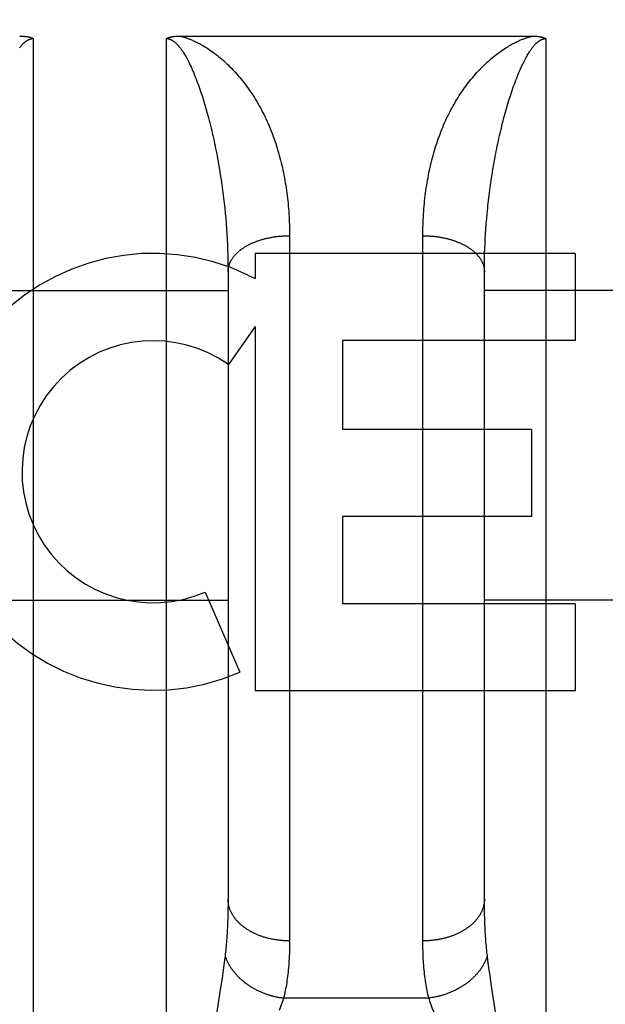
# Model space of a CAD drawing. Header units: inches. Extents: x 0 to 260, y 0 to 168.
# Tile 10 of 95: x 79.728 to 80.014, y 47.642 to 48.122. Entities that reach past the tile are written whole.
import ezdxf

# ---------------------------------------------------------------- set-up
doc = ezdxf.new("R2010")
doc.units = ezdxf.units.IN
doc.header["$LTSCALE"] = 14.2903930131
doc.header["$MEASUREMENT"] = 0
doc.linetypes.add('HIDDEN', pattern=[0.2, 0.1, -0.1])
doc.layers.get('0').update_dxf_attribs({"linetype": 'CONTINUOUS'})
for name, color, linetype in [('02___PRT_ALL_AXES', 7, 'CONTINUOUS'), ('DEFAULT_2', 8, 'HIDDEN'), ('DIMENSIONS', 7, 'CONTINUOUS')]:
    doc.layers.add(name, color=color, linetype=linetype)
doc.styles.get("Standard").update_dxf_attribs({"font": 'arial.ttf'})
doc.dimstyles.new('DIMSTYLE_1', dxfattribs={"dimtxt": 1.1462882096, "dimasz": 1.5283842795, "dimexe": 0.09, "dimexo": 0.07, "dimgap": 0.0375, "dimtad": 0, "dimtih": 1, "dimtoh": 1, "dimzin": 4, "dimdsep": 46, "dimtxsty": 'Standard', "dimblk": '_FILLED', "dimblk1": '_FILLED', "dimblk2": '_FILLED', "dimcen": 0.09, "dimazin": 1, "dimtfac": 1, "dimtofl": 0, "dimtmove": 0, "dimatfit": 3, "dimldrblk": '_FILLED', "dimfxl": 1, "dimtolj": 1, "dimtzin": 4, "dimarcsym": 0})

# ---------------------------------------------------------------- blocks, each defined once
blk = doc.blocks.new('_FILLED')
at = {"color": 0, "linetype": 'ByBlock'}
blk.add_solid([(0, 0), (-1, 0.2), (-1, -0.2)], dxfattribs=at)
blk = doc.blocks.new('*D13')
at = {"layer": 'DIMENSIONS', "color": 2, "linetype": 'Continuous'}
for p, q in [((78.9549576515, 94.3120273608), (76.0214766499, 94.3120273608)), ((82.5799576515, 94.3120273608), (85.6367262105, 94.3120273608))]:
    blk.add_line(p, q, dxfattribs=at)
at = {"layer": 'DIMENSIONS', "color": 2, "linetype": 'Continuous', "xscale": 1.5283842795, "yscale": 1.5283842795, "zscale": 1.5283842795}
blk.add_blockref('_FILLED', (78.9549576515, 94.3120273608), dxfattribs=at)
at = {"layer": 'DIMENSIONS', "color": 2, "linetype": 'Continuous', "xscale": 1.5283842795, "yscale": 1.5283842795, "zscale": 1.5283842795, "rotation": 180}
blk.add_blockref('_FILLED', (82.5799576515, 94.3120273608), dxfattribs=at)
at = {"layer": 'DIMENSIONS', "color": 2, "linetype": 'Continuous', "insert": (75.4483325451, 94.8851714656), "char_height": 1.1462882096, "width": 3.1150062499, "attachment_point": 3, "line_spacing_factor": 0.9}
blk.add_mtext('3.63', dxfattribs=at)

msp = doc.modelspace()

# ---------------------------------------------------------------- linework, layer by layer
at = {"layer": '02___PRT_ALL_AXES', "color": 8, "linetype": 'HIDDEN'}
for p, q in [((79.9993030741, 48.0080759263), (79.8431727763, 48.0080759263)), ((79.8431727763, 48.0080759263), (79.8431727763, 47.9957969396)), ((79.9993030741, 48.0080759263), (79.9993030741, 47.96563790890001)), ((79.8396621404, 47.9975698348), (79.8431727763, 47.9957969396)), ((79.8431727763, 47.9724500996), (79.8301652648, 47.9538943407)), ((79.8431727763, 47.9724500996), (79.8431727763, 47.7948542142)), ((79.9993030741, 47.96563790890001), (79.8857852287, 47.96563790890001)), ((79.8857852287, 47.96563790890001), (79.8857852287, 47.92216826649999)), ((79.9779960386, 47.92216826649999), (79.8857852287, 47.92216826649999)), ((79.9779960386, 47.92216826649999), (79.9779960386, 47.8797302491)), ((79.9779960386, 47.8797302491), (79.8857852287, 47.8797302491)), ((79.8857852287, 47.8797302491), (79.8857852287, 47.8372922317)), ((79.8187906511, 47.8429526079), (79.83571641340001, 47.8038449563)), ((79.9993030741, 47.8372922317), (79.8857852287, 47.8372922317)), ((79.9993030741, 47.8372922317), (79.9993030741, 47.7948542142)), ((79.9993030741, 47.7948542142), (79.8431727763, 47.7948542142))]:
    msp.add_line(p, q, dxfattribs=at)
for radius, start, end in [(0.1065278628, 64.2636228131, 293.4027352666), (0.0639146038, 54.8894786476, 293.4026089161)]:
    msp.add_arc((79.7934044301, 47.9016093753), radius, start, end, dxfattribs=at)
at = {"layer": 'DEFAULT_2', "color": 8, "linetype": 'HIDDEN'}
for p, q in [((79.7349576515, 48.1128692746), (79.7349576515, 47.3020759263)), ((79.7999576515, 47.3020759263), (79.7999576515, 48.1128692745)), ((79.8063362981, 48.114078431), (79.9783624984, 48.1140792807)), ((79.9849576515, 48.1128692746), (79.9849576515, 47.3020759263)), ((79.8253458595, 48.0516356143), (79.8257794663, 48.0490970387)), ((79.9591358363, 48.04909703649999), (79.959569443, 48.0516356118)), ((79.8257794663, 48.0490970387), (79.826191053, 48.0465577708)), ((79.826191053, 48.0465577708), (79.8265807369, 48.0440188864)), ((79.9583345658, 48.0440188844), (79.9587242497, 48.0465577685)), ((79.9587242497, 48.0465577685), (79.9591358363, 48.04909703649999)), ((79.8265807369, 48.0440188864), (79.8269486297, 48.0414813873)), ((79.8269486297, 48.0414813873), (79.8272948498, 48.0389461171)), ((79.957620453, 48.0389461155), (79.9579666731, 48.0414813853)), ((79.9579666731, 48.0414813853), (79.9583345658, 48.0440188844)), ((79.8272948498, 48.0389461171), (79.82761950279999, 48.0364139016)), ((79.9569926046, 48.03388542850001), (79.9572958, 48.0364138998)), ((79.9572958, 48.0364138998), (79.957620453, 48.0389461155)), ((79.8280662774, 48.0326228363), (79.8283374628, 48.0301012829)), ((79.956710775, 48.0313614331), (79.9569926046, 48.03388542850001)), ((79.8283374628, 48.0301012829), (79.8285874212, 48.02758510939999)), ((79.8285874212, 48.02758510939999), (79.8288162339, 48.0250749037)), ((79.95609906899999, 48.0250749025), (79.9563278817, 48.02758510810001)), ((79.8288162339, 48.0250749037), (79.8290239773, 48.0225712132)), ((79.8290239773, 48.0225712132), (79.8292107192, 48.0200745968)), ((79.9557045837, 48.0200745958), (79.9558913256, 48.0225712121)), ((79.9558913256, 48.0225712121), (79.95609906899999, 48.0250749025)), ((79.8292107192, 48.0200745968), (79.82937652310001, 48.017585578)), ((79.82937652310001, 48.017585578), (79.8295214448, 48.0151047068)), ((79.8599525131, 48.0180548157), (79.8599576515, 47.6728384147)), ((79.9249619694, 47.6715732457), (79.9249576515, 48.0167268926)), ((79.9553938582, 48.0151047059), (79.9555387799, 48.017585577)), ((79.9555387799, 48.017585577), (79.9557045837, 48.0200745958)), ((79.8295214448, 48.0151047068), (79.8296455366, 48.01263251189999)), ((79.8296455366, 48.01263251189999), (79.8297488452, 48.01016955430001)), ((79.9551664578, 48.01016955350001), (79.95526976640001, 48.01263251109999)), ((79.95526976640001, 48.01263251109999), (79.9553938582, 48.0151047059)), ((79.8297488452, 48.01016955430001), (79.8298314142, 48.0077163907)), ((79.8298314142, 48.0077163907), (79.8298932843, 48.005273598)), ((79.95502201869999, 48.0052735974), (79.9550838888, 48.00771639)), ((79.9550838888, 48.00771639), (79.9551664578, 48.01016955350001)), ((79.8298932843, 48.005273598), (79.8299344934, 48.00284181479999)), ((79.8299344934, 48.00284181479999), (79.82995508, 48.0004216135)), ((79.954960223, 48.0004216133), (79.9549808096, 48.00284181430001)), ((79.9549808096, 48.00284181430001), (79.95502201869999, 48.0052735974)), ((79.82995508, 48.0004216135), (79.8299576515, 47.6932184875)), ((79.9549576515, 47.6932184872), (79.954960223, 48.0004216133)), ((79.7049576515, 47.9900759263), (79.8299576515, 47.9900759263)), ((80.0799576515, 47.9900759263), (79.9549576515, 47.9900759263)), ((49.2674576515, 47.9195719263), (81.8714576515, 47.9195719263)), ((79.7049576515, 47.8390759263), (79.8299576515, 47.8390759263)), ((80.0799576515, 47.8390759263), (79.9549576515, 47.8390759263)), ((79.8299489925, 47.6907914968), (79.8299229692, 47.68841421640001)), ((79.8299576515, 47.6932184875), (79.8299489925, 47.6907914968)), ((79.9549663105, 47.6907914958), (79.9549576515, 47.6932184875)), ((79.9549923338, 47.68841421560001), (79.9549663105, 47.6907914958)), ((79.8298795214, 47.68608614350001), (79.8298186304, 47.6838077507)), ((79.8299229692, 47.68841421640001), (79.8298795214, 47.68608614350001)), ((79.9550357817, 47.6860861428), (79.9549923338, 47.68841421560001)), ((79.9550966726, 47.6838077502), (79.9550357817, 47.6860861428)), ((79.9551749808, 47.6815795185), (79.9550966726, 47.6838077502)), ((79.8285022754, 47.6655775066), (79.8282240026, 47.6633642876)), ((79.95669129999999, 47.6633642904), (79.95641302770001, 47.6655775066)), ((79.8279171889, 47.6610374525), (79.82758067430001, 47.658586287)), ((79.8282240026, 47.6633642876), (79.8279171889, 47.6610374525)), ((79.9569981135, 47.6610374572), (79.95669129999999, 47.6633642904)), ((79.9573346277, 47.6585862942), (79.9569981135, 47.6610374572)), ((79.82758067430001, 47.658586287), (79.8270194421, 47.654661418)), ((79.9577012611, 47.65600378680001), (79.9573346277, 47.6585862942)), ((79.9583074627, 47.6518696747), (79.9577012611, 47.65600378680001)), ((79.8270194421, 47.654661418), (79.8261684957, 47.6489395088)), ((79.9606741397, 47.63615398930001), (79.9583074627, 47.6518696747)), ((79.8261684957, 47.6489395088), (79.8242411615, 47.6361539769)), ((79.8570468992, 47.64501765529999), (79.9278684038, 47.64501765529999))]:
    msp.add_line(p, q, dxfattribs=at)
for points in [[(79.72832280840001, 48.1083512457), (79.7285258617, 48.1086138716), (79.7287227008, 48.1088616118), (79.7289135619, 48.1090952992), (79.72909886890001, 48.1093160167), (79.7292786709, 48.1095243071), (79.729453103, 48.1097208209), (79.7296223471, 48.10990620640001), (79.7297865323, 48.1100810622), (79.7299459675, 48.1102460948), (79.7301009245, 48.11040199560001), (79.7302516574, 48.1105493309), (79.7303984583, 48.1106887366), (79.7305414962, 48.1108206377), (79.7306809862, 48.11094553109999), (79.7308170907, 48.1110637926), (79.73095001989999, 48.111175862), (79.7310798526, 48.11128201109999), (79.7312066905, 48.1113825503), (79.7313306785, 48.1114777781), (79.7314519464, 48.1115679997), (79.7315706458, 48.1116534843), (79.7316870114, 48.1117345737), (79.7318009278, 48.1118113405), (79.7319124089, 48.1118839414), (79.7320213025, 48.1119524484), (79.7321274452, 48.11201691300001), (79.73223088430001, 48.1120775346), (79.732331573, 48.1121344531), (79.73242963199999, 48.1121878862), (79.7325251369, 48.1122380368), (79.7326181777, 48.1122850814), (79.73270885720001, 48.1123292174), (79.7327972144, 48.1123705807), (79.7328833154, 48.1124093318), (79.7329671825, 48.1124455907), (79.73304883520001, 48.1124794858), (79.7331283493, 48.1125111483), (79.7332057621, 48.1125407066), (79.7332812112, 48.11256829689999), (79.73335480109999, 48.1125940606), (79.7334266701, 48.1126181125), (79.7334969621, 48.11264058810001), (79.7335657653, 48.11266157), (79.7336331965, 48.1126811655), (79.73369931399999, 48.1126994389), (79.7337641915, 48.11271647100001), (79.73382789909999, 48.1127323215), (79.7338905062, 48.11274706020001), (79.733952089, 48.1127607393), (79.73401272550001, 48.1127734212), (79.7340724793, 48.1127851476), (79.7341314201, 48.11279597), (79.73418960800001, 48.11280592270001), (79.7342471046, 48.1128150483), (79.7343039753, 48.1128233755), (79.7343602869, 48.1128309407), (79.734416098, 48.1128377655), (79.73447147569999, 48.1128438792), (79.7345264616, 48.1128492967), (79.7345811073, 48.1128540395), (79.73463545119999, 48.11285811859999), (79.7346895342, 48.11286155), (79.73474340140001, 48.11286434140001), (79.7347970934, 48.1128665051), (79.7348506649, 48.1128680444), (79.7349041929, 48.1128689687), (79.7349576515, 48.1128692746)], [(79.72836249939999, 48.1140792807), (79.728578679, 48.1140784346), (79.7287908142, 48.1140760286), (79.7289988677, 48.1140720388), (79.7292029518, 48.1140665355), (79.7294031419, 48.1140595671), (79.7295995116, 48.1140511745), (79.7297921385, 48.114041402), (79.72998108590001, 48.1140302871), (79.7301664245, 48.1140178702), (79.7303482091, 48.1140041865), (79.7305264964, 48.1139892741), (79.7307013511, 48.11397316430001), (79.730872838, 48.1139558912), (79.7310410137, 48.1139374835), (79.7312059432, 48.11391797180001), (79.7313676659, 48.113897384), (79.7315262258, 48.1138757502), (79.731681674, 48.1138530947), (79.7318340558, 48.1138294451), (79.7319834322, 48.1138048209), (79.7321298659, 48.11377924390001), (79.7322733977, 48.1137527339), (79.7324140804, 48.1137253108), (79.7325519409, 48.1136969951), (79.7326870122, 48.1136678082), (79.7328193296, 48.1136377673), (79.7329489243, 48.1136068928), (79.73307584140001, 48.113575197), (79.7332001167, 48.1135426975), (79.7333218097, 48.11350939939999), (79.7334409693, 48.1134753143), (79.7335576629, 48.11344043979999), (79.73367195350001, 48.1134047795), (79.7337839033, 48.11336832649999), (79.73389358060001, 48.1133310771), (79.7340010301, 48.1132930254), (79.7341063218, 48.11325415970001), (79.7342094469, 48.1132144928), (79.73431041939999, 48.11317402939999), (79.7344092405, 48.1131327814), (79.7345059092, 48.1130907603), (79.734600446, 48.1130479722), (79.7346928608, 48.1130044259), (79.7347831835, 48.1129601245), (79.7348714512, 48.11291507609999), (79.7349576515, 48.1128692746)], [(79.7999576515, 48.1128692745), (79.8000446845, 48.1129155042), (79.8001336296, 48.1129608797), (79.80022448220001, 48.11300540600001), (79.8003172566, 48.11304907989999), (79.8004119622, 48.1130918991), (79.8005086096, 48.1131338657), (79.8006071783, 48.1131749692), (79.8007077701, 48.113215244), (79.8008104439, 48.11325471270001), (79.8009153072, 48.11329339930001), (79.8010224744, 48.1133313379), (79.801131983, 48.1133685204), (79.80124390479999, 48.1134049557), (79.80135825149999, 48.11344062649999), (79.8014750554, 48.11347552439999), (79.8015943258, 48.11350963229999), (79.801716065, 48.11354293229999), (79.8018403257, 48.1135754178), (79.8019671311, 48.1136070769), (79.802096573, 48.1136379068), (79.802228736, 48.1136679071), (79.8023636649, 48.1136970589), (79.8025014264, 48.11372535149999), (79.8026420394, 48.11375275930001), (79.8027855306, 48.1137792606), (79.8029319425, 48.113804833), (79.8030813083, 48.1138294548), (79.80323368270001, 48.11385310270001), (79.8033891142, 48.1138757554), (79.8035476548, 48.1138973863), (79.8037093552, 48.1139179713), (79.8038742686, 48.1139374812), (79.8040424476, 48.1139558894), (79.80421394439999, 48.11397316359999), (79.8043888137, 48.1139892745), (79.80456710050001, 48.1140041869), (79.8047488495, 48.11401786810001), (79.8049341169, 48.1140302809), (79.8051229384, 48.11404139), (79.80531542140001, 48.1140511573), (79.80551164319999, 48.1140595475), (79.8057117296, 48.1140665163), (79.8059158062, 48.1140720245), (79.8061239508, 48.1140760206), (79.8063362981, 48.114078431)], [(79.7999576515, 48.1128692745), (79.8000115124, 48.1128689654), (79.8000655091, 48.1128680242), (79.8001196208, 48.1128664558), (79.8001739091, 48.1128642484), (79.8002284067, 48.1128613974), (79.8002831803, 48.1128578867), (79.8003382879, 48.1128537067), (79.8003937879, 48.1128488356), (79.8004497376, 48.11284325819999), (79.80050619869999, 48.1128369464), (79.8005632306, 48.1128298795), (79.8006208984, 48.1128220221), (79.80067926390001, 48.1128133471), (79.8007383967, 48.1128038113), (79.8007983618, 48.1127933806), (79.8008592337, 48.1127820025), (79.8009210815, 48.112769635), (79.8009839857, 48.1127562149), (79.8010480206, 48.1127416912), (79.80111327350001, 48.1127259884), (79.8011798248, 48.11270904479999), (79.8012477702, 48.1126907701), (79.8013171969, 48.1126710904), (79.801388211, 48.1126498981), (79.80146090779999, 48.1126271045), (79.8015354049, 48.1126025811), (79.8016118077, 48.11257622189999), (79.8016902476, 48.11254787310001), (79.8017708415, 48.1125174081), (79.8018537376, 48.1124846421), (79.80193906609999, 48.1124494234), (79.8020269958, 48.1124115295), (79.8021176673, 48.1123707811), (79.8022112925, 48.112326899), (79.80230812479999, 48.1122796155), (79.8024081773, 48.11222871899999), (79.80251172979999, 48.1121738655), (79.8026182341, 48.1121151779), (79.8027273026, 48.1120526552), (79.80283873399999, 48.1119862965), (79.8029520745, 48.1119162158), (79.80306769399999, 48.1118420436), (79.8031857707, 48.1117635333), (79.80330642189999, 48.1116804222), (79.8034297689, 48.1115924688), (79.8035559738, 48.1114993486), (79.8036851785, 48.1114007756), (79.8038175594, 48.111296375), (79.8039532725, 48.1111858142), (79.8040925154, 48.1110686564), (79.8042354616, 48.1109445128), (79.8043823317, 48.1108128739), (79.8045333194, 48.1106732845), (79.8046886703, 48.1105251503), (79.8048486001, 48.1103679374), (79.8050133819, 48.1102009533), (79.8051832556, 48.11002357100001), (79.8053585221, 48.1098349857), (79.8055394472, 48.1096344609), (79.8057263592, 48.1094210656), (79.8059195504, 48.109193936), (79.80611937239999, 48.1089520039), (79.8063261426, 48.10869426), (79.8065402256, 48.1084194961), (79.8067619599, 48.1081265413), (79.8069917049, 48.1078140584), (79.8072298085, 48.1074807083), (79.80747659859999, 48.1071250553), (79.8077324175, 48.106745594), (79.8079975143, 48.1063408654), (79.8082721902, 48.10590924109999), (79.8085565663, 48.1054493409), (79.8088508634, 48.1049594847), (79.8091550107, 48.1044385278), (79.8094690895, 48.1038848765), (79.8097927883, 48.1032977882), (79.8101259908, 48.1026759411), (79.8104681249, 48.1020191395), (79.8108188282, 48.10132655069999), (79.8111773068, 48.1005985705), (79.8115429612, 48.0998349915), (79.8119148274, 48.0990368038), (79.8122923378, 48.09820397), (79.8126737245, 48.097339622), (79.8130578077, 48.0964455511), (79.81344239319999, 48.0955265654), (79.8138250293, 48.0945883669), (79.81420557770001, 48.093631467), (79.8145830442, 48.0926589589), (79.8149576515, 48.0916694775)], [(79.806552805, 48.1140792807), (79.80679899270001, 48.11401918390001), (79.807051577, 48.1139552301), (79.80731053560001, 48.1138874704), (79.8075759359, 48.11381566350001), (79.8078476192, 48.1137397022), (79.8081262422, 48.1136592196), (79.8084122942, 48.1135739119), (79.80870611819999, 48.11348345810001), (79.8090080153, 48.1133875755), (79.80931860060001, 48.1132858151), (79.8096383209, 48.1131778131), (79.8099679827, 48.1130629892), (79.810308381, 48.1129408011), (79.8106599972, 48.1128107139), (79.8110235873, 48.11267211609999), (79.81139912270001, 48.1125246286), (79.81178656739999, 48.1123678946), (79.8121867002, 48.112201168), (79.8125997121, 48.1120239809), (79.8130273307, 48.111835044), (79.8134710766, 48.1116332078), (79.8139317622, 48.1114174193), (79.8144111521, 48.11118619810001), (79.8149079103, 48.110939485), (79.8154205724, 48.11067731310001), (79.8159512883, 48.11039781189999), (79.8165016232, 48.110099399), (79.8170718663, 48.109780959), (79.8176630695, 48.1094409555), (79.8182745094, 48.1090787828), (79.81890605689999, 48.1086934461), (79.8195569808, 48.108284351), (79.8202266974, 48.1078507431), (79.8209146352, 48.1073919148), (79.8216208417, 48.1069066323), (79.8223428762, 48.1063955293), (79.8230786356, 48.1058589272), (79.8238271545, 48.1052965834), (79.8245884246, 48.1047073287), (79.8253574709, 48.1040942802), (79.8261301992, 48.10345974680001), (79.8269039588, 48.1028056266), (79.827675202, 48.1021344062), (79.828442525, 48.1014472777), (79.82920301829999, 48.1007467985), (79.8299576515, 48.1000318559)], [(79.9549576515, 48.1000318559), (79.9557122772, 48.10074679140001), (79.9564727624, 48.10144726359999), (79.9572400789, 48.1021343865), (79.9580113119, 48.1028055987), (79.9587850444, 48.1034596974), (79.95955775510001, 48.1040942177), (79.960326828, 48.1047072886), (79.96108813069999, 48.1052965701), (79.961836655, 48.1058589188), (79.9625724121, 48.1063955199), (79.96329444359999, 48.1069066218), (79.9640006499, 48.107391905), (79.9646886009, 48.1078507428), (79.96535832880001, 48.1082843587), (79.96600924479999, 48.10869344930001), (79.9666407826, 48.1090787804), (79.9672522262, 48.1094409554), (79.96784343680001, 48.10978096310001), (79.9684136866, 48.1100994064), (79.96896402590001, 48.11039782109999), (79.9694947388, 48.11067732), (79.9700073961, 48.1109394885), (79.9705041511, 48.1111861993), (79.9709835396, 48.111417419), (79.9714442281, 48.111633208), (79.9718879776, 48.1118350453), (79.97231559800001, 48.1120239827), (79.9727286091, 48.1122011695), (79.9731287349, 48.1123678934), (79.9735161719, 48.1125246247), (79.9738917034, 48.1126721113), (79.9742552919, 48.1128107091), (79.9746069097, 48.1129407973), (79.9749473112, 48.113062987), (79.9752769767, 48.1131778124), (79.9755967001, 48.1132858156), (79.9759072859, 48.1133875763), (79.9762091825, 48.1134834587), (79.9765030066, 48.1135739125), (79.97678905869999, 48.1136592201), (79.9770676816, 48.1137397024), (79.9773393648, 48.11381566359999), (79.9776047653, 48.1138874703), (79.9778637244, 48.11395523), (79.9781163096, 48.1140191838), (79.9783624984, 48.1140792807)], [(79.9699576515, 48.0916694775), (79.970329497, 48.09265170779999), (79.9707022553, 48.09361244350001), (79.9710760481, 48.0945530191), (79.9714500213, 48.0954711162), (79.971823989, 48.09636643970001), (79.9721959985, 48.0972347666), (79.9725642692, 48.0980724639), (79.9729279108, 48.0988784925), (79.9732855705, 48.0996507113), (79.9736367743, 48.10038933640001), (79.97398074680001, 48.1010937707), (79.9743170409, 48.1017644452), (79.974645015, 48.102401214), (79.974964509, 48.1030051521), (79.9752752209, 48.103576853), (79.9755769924, 48.104117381), (79.9758695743, 48.10462745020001), (79.976152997, 48.1051084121), (79.976427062, 48.1055610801), (79.9766922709, 48.1059874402), (79.9769490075, 48.10638916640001), (79.9771975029, 48.1067676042), (79.9774381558, 48.1071242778), (79.9776709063, 48.1074599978), (79.9778957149, 48.1077755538), (79.9781129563, 48.1080722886), (79.97832280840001, 48.1083512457), (79.9785258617, 48.1086138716), (79.9787227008, 48.1088616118), (79.9789135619, 48.1090952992), (79.97909886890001, 48.1093160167), (79.9792786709, 48.1095243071), (79.979453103, 48.1097208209), (79.9796223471, 48.10990620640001), (79.9797865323, 48.1100810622), (79.9799459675, 48.1102460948), (79.9801009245, 48.11040199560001), (79.9802516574, 48.1105493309), (79.9803984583, 48.1106887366), (79.9805414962, 48.1108206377), (79.9806809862, 48.11094553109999), (79.9808170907, 48.1110637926), (79.98095001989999, 48.111175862), (79.9810798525, 48.11128201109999), (79.9812066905, 48.1113825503), (79.9813306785, 48.1114777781), (79.9814519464, 48.1115679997), (79.9815706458, 48.1116534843), (79.9816870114, 48.1117345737), (79.9818009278, 48.1118113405), (79.9819124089, 48.1118839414), (79.9820213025, 48.1119524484), (79.9821274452, 48.11201691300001), (79.98223088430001, 48.1120775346), (79.982331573, 48.1121344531), (79.98242963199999, 48.1121878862), (79.9825251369, 48.1122380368), (79.9826181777, 48.1122850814), (79.98270885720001, 48.1123292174), (79.9827972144, 48.1123705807), (79.9828833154, 48.1124093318), (79.9829671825, 48.1124455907), (79.98304883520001, 48.1124794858), (79.9831283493, 48.1125111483), (79.9832057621, 48.1125407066), (79.9832812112, 48.11256829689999), (79.98335480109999, 48.1125940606), (79.9834266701, 48.1126181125), (79.9834969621, 48.11264058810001), (79.9835657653, 48.11266157), (79.9836331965, 48.1126811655), (79.98369931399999, 48.1126994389), (79.9837641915, 48.11271647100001), (79.98382789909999, 48.1127323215), (79.9838905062, 48.11274706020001), (79.983952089, 48.1127607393), (79.98401272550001, 48.1127734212), (79.9840724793, 48.1127851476), (79.9841314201, 48.11279597), (79.98418960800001, 48.11280592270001), (79.9842471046, 48.1128150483), (79.9843039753, 48.1128233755), (79.9843602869, 48.1128309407), (79.984416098, 48.1128377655), (79.98447147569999, 48.1128438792), (79.9845264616, 48.1128492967), (79.9845811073, 48.1128540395), (79.98463545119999, 48.11285811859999), (79.9846895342, 48.11286155), (79.98474340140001, 48.11286434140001), (79.9847970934, 48.1128665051), (79.9848506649, 48.1128680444), (79.9849041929, 48.1128689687), (79.9849576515, 48.1128692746)], [(79.97836249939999, 48.1140792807), (79.97857891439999, 48.1140784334), (79.9787913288, 48.1140760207), (79.97899972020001, 48.1140720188), (79.97920415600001, 48.1140664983), (79.97940468, 48.1140595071), (79.9796013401, 48.11405108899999), (79.979794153, 48.114041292), (79.97998325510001, 48.1140301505), (79.9801687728, 48.1140177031), (79.9803507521, 48.11400398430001), (79.9805292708, 48.1139890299), (79.9807043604, 48.1139728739), (79.9808760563, 48.11395555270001), (79.9810444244, 48.11393709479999), (79.98120951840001, 48.11391753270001), (79.9813714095, 48.1138968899), (79.9815301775, 48.1138751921), (79.9816858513, 48.1138524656), (79.9818384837, 48.1138287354), (79.9819880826, 48.1138040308), (79.98213465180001, 48.1137783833), (79.9822782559, 48.11375181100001), (79.9824189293, 48.1137243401), (79.9825567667, 48.1136959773), (79.982691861, 48.1136667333), (79.9828242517, 48.1136366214), (79.9829540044, 48.1136056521), (79.98308113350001, 48.113573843), (79.9832056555, 48.1135412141), (79.9833276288, 48.1135077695), (79.9834470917, 48.1134735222), (79.9835641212, 48.1134384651), (79.9836788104, 48.1134025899), (79.9837911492, 48.1133659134), (79.9839011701, 48.11332843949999), (79.98400883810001, 48.113290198), (79.9841141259, 48.11325121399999), (79.98421704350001, 48.11321150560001), (79.9843175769, 48.1131710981), (79.9844157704, 48.113129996), (79.984511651, 48.1130882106), (79.9846052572, 48.1130457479), (79.9846966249, 48.1130026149), (79.9847857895, 48.1129588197), (79.9848728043, 48.1129143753), (79.9849576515, 48.1128692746)], [(79.8299576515, 48.1000318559), (79.8306922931, 48.0993165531), (79.8314207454, 48.0985880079), (79.83214304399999, 48.0978460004), (79.8328590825, 48.0970905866), (79.83356876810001, 48.0963218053), (79.8342720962, 48.0955395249), (79.8349690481, 48.0947436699), (79.8356595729, 48.09393412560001), (79.836343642, 48.0931107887), (79.8370211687, 48.0922735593), (79.8376920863, 48.0914223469), (79.8383563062, 48.0905570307), (79.8390137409, 48.0896775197), (79.83966432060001, 48.0887836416), (79.8403080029, 48.0878752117), (79.84094461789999, 48.0869521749), (79.8415741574, 48.08601424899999), (79.84219609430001, 48.0850619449), (79.8428103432, 48.0840950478), (79.8434155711, 48.0831155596), (79.84401048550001, 48.0821253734), (79.8445948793, 48.0811249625), (79.8451680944, 48.0801154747), (79.8457301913, 48.0790969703), (79.846280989, 48.0780699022), (79.84682055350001, 48.0770343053), (79.8473488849, 48.0759903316), (79.847866, 48.074938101), (79.8483719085, 48.0738777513), (79.8488666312, 48.0728093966), (79.8493501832, 48.0717331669), (79.8498225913, 48.0706491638), (79.8502838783, 48.06955750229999), (79.85073407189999, 48.06845828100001), (79.8511731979, 48.0673516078), (79.8516012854, 48.0662375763), (79.8520183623, 48.06511628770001), (79.85242445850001, 48.0639878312), (79.85281960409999, 48.0628522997), (79.8532038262, 48.0617097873), (79.8535771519, 48.0605603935), (79.8539396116, 48.0594041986), (79.8542912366, 48.0582412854), (79.8546320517, 48.05707174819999), (79.8549620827, 48.0558956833), (79.8552813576, 48.0547131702), (79.8555899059, 48.0535242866), (79.8558877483, 48.0523291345), (79.8561749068, 48.0511278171), (79.8564514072, 48.0499204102), (79.85671727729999, 48.04870698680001), (79.8569725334, 48.047487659), (79.8572171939, 48.0462625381), (79.8574512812, 48.0450317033), (79.857674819, 48.0437952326), (79.8578878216, 48.0425532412), (79.8580903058, 48.0413058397), (79.8582822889, 48.0400531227), (79.8584637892, 48.03879518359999), (79.85863482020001, 48.037532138), (79.8587953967, 48.0362640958), (79.85894553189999, 48.0349911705), (79.8590852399, 48.033713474), (79.8592145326, 48.0324311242), (79.8593334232, 48.0311442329), (79.8594419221, 48.0298529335), (79.8595400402, 48.0285573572), (79.8596277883, 48.0272576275), (79.8597051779, 48.02595386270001), (79.8597722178, 48.0246462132), (79.8598289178, 48.0233348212), (79.8598752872, 48.0220198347), (79.85991133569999, 48.02070140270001), (79.8599370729, 48.0193796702), (79.8599525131, 48.0180548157)], [(79.9249576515, 48.0167268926), (79.9249627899, 48.0180548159), (79.9249782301, 48.0193796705), (79.9250039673, 48.0207014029), (79.9250400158, 48.022019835), (79.92508638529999, 48.02333482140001), (79.9251430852, 48.0246462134), (79.92521012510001, 48.0259538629), (79.9252875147, 48.0272576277), (79.9253752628, 48.0285573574), (79.9254733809, 48.0298529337), (79.92558187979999, 48.031144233), (79.9257007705, 48.0324311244), (79.9258300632, 48.0337134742), (79.9259697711, 48.0349911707), (79.9261199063, 48.036264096), (79.9262804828, 48.0375321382), (79.9264515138, 48.03879518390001), (79.92663301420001, 48.0400531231), (79.9268249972, 48.04130584), (79.9270274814, 48.0425532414), (79.9272404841, 48.0437952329), (79.9274640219, 48.0450317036), (79.92769810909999, 48.0462625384), (79.9279427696, 48.0474876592), (79.9281980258, 48.04870698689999), (79.9284638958, 48.0499204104), (79.9287403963, 48.05112781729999), (79.9290275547, 48.0523291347), (79.9293253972, 48.05352428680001), (79.9296339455, 48.0547131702), (79.9299532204, 48.0558956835), (79.9302832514, 48.0570717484), (79.9306240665, 48.0582412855), (79.93097569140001, 48.0594041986), (79.9313381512, 48.0605603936), (79.9317114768, 48.0617097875), (79.9320956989, 48.06285229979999), (79.9324908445, 48.0639878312), (79.93289694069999, 48.06511628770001), (79.9333140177, 48.06623757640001), (79.93374210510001, 48.0673516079), (79.93418123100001, 48.0684582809), (79.9346314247, 48.06955750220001), (79.9350927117, 48.0706491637), (79.93556511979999, 48.0717331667), (79.93604867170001, 48.0728093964), (79.93654339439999, 48.073877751), (79.93704930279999, 48.0749381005), (79.9375664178, 48.07599033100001), (79.9380947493, 48.07703430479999), (79.9386343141, 48.07806990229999), (79.9391851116, 48.07909697), (79.9397472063, 48.0801154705), (79.940320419, 48.0811249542), (79.940904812, 48.082125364), (79.9414997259, 48.0831155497), (79.9421049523, 48.0840950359), (79.9427192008, 48.08506193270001), (79.943341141, 48.0860142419), (79.9439706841, 48.0869521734), (79.9446073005, 48.0878752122), (79.94525098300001, 48.0887836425), (79.9459015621, 48.0896775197), (79.9465589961, 48.0905570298), (79.9472232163, 48.0914223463), (79.9478941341, 48.092273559), (79.9485716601, 48.0931107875), (79.9492557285, 48.09393412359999), (79.94994625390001, 48.0947436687), (79.95064320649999, 48.0955395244), (79.951346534, 48.0963218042), (79.9520562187, 48.09709058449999), (79.95277225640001, 48.0978459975), (79.9534945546, 48.09858800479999), (79.9542230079, 48.0993165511), (79.9549576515, 48.1000318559)], [(79.8149576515, 48.0916694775), (79.815324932, 48.0906762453), (79.8156891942, 48.08966871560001), (79.81605034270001, 48.0886465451), (79.8164083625, 48.0876102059), (79.81676320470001, 48.0865600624), (79.8171148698, 48.0854962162), (79.817463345, 48.0844188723), (79.8178086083, 48.0833281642), (79.81815064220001, 48.0822242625), (79.8184894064, 48.08110732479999), (79.8188248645, 48.07997754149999), (79.8191569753, 48.0788350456), (79.8194856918, 48.0776800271), (79.8198109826, 48.0765125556), (79.8201328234, 48.0753327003), (79.8204511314, 48.0741406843), (79.82076590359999, 48.0729364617), (79.8210768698, 48.0717209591), (79.82138400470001, 48.0704942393), (79.8216866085, 48.06925902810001), (79.82198407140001, 48.0680180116), (79.8222762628, 48.0667718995), (79.82256287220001, 48.06552232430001), (79.8228439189, 48.0642694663), (79.8231193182, 48.063014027), (79.8233891, 48.0617561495), (79.8236532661, 48.0604961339), (79.8239118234, 48.05923421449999), (79.8241647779, 48.05797065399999), (79.824412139, 48.0567056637), (79.8246539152, 48.05543947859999)], [(79.959569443, 48.0516356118), (79.9600251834, 48.0541722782), (79.9602613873, 48.0554394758), (79.9605031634, 48.0567056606), (79.9607505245, 48.0579706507), (79.961003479, 48.059234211), (79.9612620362, 48.0604961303), (79.96152620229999, 48.0617561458), (79.9617959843, 48.063014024), (79.9620713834, 48.0642694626), (79.96235242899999, 48.06552231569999), (79.9626390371, 48.06677188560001), (79.9629312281, 48.068017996), (79.9632286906, 48.06925901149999), (79.9635312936, 48.0704942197), (79.96383842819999, 48.0717209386), (79.9641493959, 48.0729364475), (79.9644641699, 48.07414067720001), (79.9647824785, 48.0753326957), (79.9651043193, 48.0765125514), (79.9654296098, 48.07768002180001), (79.9657583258, 48.0788350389), (79.9660904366, 48.0799775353), (79.9664258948, 48.081107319), (79.9667646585, 48.0822242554), (79.967106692, 48.083328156), (79.96745195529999, 48.08441886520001), (79.9678004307, 48.08549621), (79.9681520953, 48.0865600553), (79.9685069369, 48.0876101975), (79.9688649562, 48.088646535), (79.9692261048, 48.0896687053), (79.96959036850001, 48.0906762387), (79.9699576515, 48.0916694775)], [(79.8246539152, 48.05543947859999), (79.8251207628, 48.0529042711), (79.8253458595, 48.0516356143)], [(79.82761950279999, 48.0364139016), (79.8279226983, 48.03388543), (79.8280662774, 48.0326228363)], [(79.9563278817, 48.02758510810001), (79.95657784, 48.0301012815), (79.956710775, 48.0313614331)], [(79.8299576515, 47.9992160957), (79.829960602, 47.999461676), (79.8299694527, 47.999707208), (79.82998420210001, 47.9999526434), (79.8300048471, 48.0001979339), (79.8300313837, 48.0004430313), (79.8300638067, 48.0006878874), (79.83010210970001, 48.00093245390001), (79.8301462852, 48.0011766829), (79.8301963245, 48.0014205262), (79.83025221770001, 48.0016639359), (79.8303139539, 48.0019068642), (79.830381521, 48.0021492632), (79.8304549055, 48.0023910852), (79.8305340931, 48.00263228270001), (79.8306190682, 48.0028728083), (79.8307098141, 48.0031126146), (79.830806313, 48.0033516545), (79.8309085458, 48.0035898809), (79.8310164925, 48.003827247), (79.83113013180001, 48.0040637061), (79.8312494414, 48.0042992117), (79.83137439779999, 48.0045337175), (79.8315049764, 48.0047671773), (79.8316411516, 48.0049995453), (79.8317828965, 48.0052307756), (79.8319301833, 48.0054608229), (79.832082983, 48.0056896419), (79.8322412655, 48.00591718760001), (79.83240499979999, 48.00614341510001), (79.83257415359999, 48.00636828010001), (79.8327486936, 48.0065917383), (79.8329285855, 48.00681374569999), (79.8331137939, 48.0070342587), (79.8333042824, 48.0072532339), (79.8335000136, 48.0074706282), (79.8337009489, 48.00768639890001), (79.8339070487, 48.0079005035), (79.83411827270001, 48.0081128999), (79.8343345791, 48.0083235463), (79.8345559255, 48.0085324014), (79.8347822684, 48.0087394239), (79.8350135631, 48.0089445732), (79.8352497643, 48.009147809), (79.8354908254, 48.0093490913), (79.8357366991, 48.0095483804), (79.83598733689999, 48.00974563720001), (79.8362426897, 48.0099408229), (79.836502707, 48.010133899), (79.8367673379, 48.0103248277), (79.83703653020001, 48.0105135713), (79.83731023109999, 48.01070009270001), (79.8375883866, 48.0108843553), (79.837870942, 48.0110663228), (79.8381578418, 48.01124595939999), (79.8384490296, 48.0114232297), (79.8387444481, 48.011598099), (79.8390440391, 48.01177053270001), (79.8393477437, 48.011940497), (79.83965550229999, 48.0121079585), (79.8399672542, 48.0122728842), (79.8402829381, 48.0124352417), (79.840602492, 48.01259499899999), (79.840925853, 48.0127521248), (79.8412529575, 48.012906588), (79.8415837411, 48.0130583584), (79.8419181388, 48.01320740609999), (79.8422560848, 48.0133537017), (79.84259751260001, 48.0134972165), (79.8429423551, 48.0136379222), (79.8432905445, 48.0137757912), (79.8436420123, 48.0139107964), (79.8439966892, 48.0140429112), (79.84435450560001, 48.0141721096), (79.8447153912, 48.0142983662), (79.8450792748, 48.0144216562), (79.8454460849, 48.0145419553), (79.84581574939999, 48.0146592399), (79.8461881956, 48.0147734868), (79.8465633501, 48.0148846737), (79.8469411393, 48.0149927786), (79.8473214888, 48.0150977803), (79.8477043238, 48.0151996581), (79.848089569, 48.015298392), (79.84847714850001, 48.0153939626), (79.8488669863, 48.01548635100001), (79.8492590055, 48.0155755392), (79.84965312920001, 48.0156615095), (79.8500492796, 48.015744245), (79.8504473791, 48.0158237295), (79.8508473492, 48.0158999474), (79.8512491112, 48.0159728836), (79.8516525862, 48.0160425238), (79.85205769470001, 48.0161088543), (79.8524643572, 48.0161718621), (79.8528724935, 48.0162315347), (79.8532820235, 48.0162878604), (79.8536928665, 48.01634082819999), (79.8541049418, 48.0163904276), (79.8545181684, 48.0164366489), (79.8549324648, 48.0164794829), (79.8553477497, 48.0165189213), (79.8557639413, 48.0165549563), (79.85618095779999, 48.0165875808), (79.8565987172, 48.0166167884), (79.85701713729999, 48.0166425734), (79.8574361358, 48.0166649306), (79.8578556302, 48.01668385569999), (79.8582755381, 48.0166993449), (79.85869577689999, 48.0167113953), (79.8591162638, 48.01672000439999), (79.8595369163, 48.0167251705), (79.8599576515, 48.0167268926)], [(79.9249576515, 48.0167268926), (79.9253783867, 48.0167251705), (79.9257990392, 48.01672000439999), (79.9262195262, 48.0167113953), (79.9266397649, 48.0166993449), (79.9270596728, 48.01668385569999), (79.92747916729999, 48.0166649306), (79.9278981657, 48.0166425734), (79.9283165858, 48.0166167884), (79.9287343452, 48.0165875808), (79.92915136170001, 48.0165549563), (79.9295675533, 48.0165189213), (79.92998283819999, 48.0164794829), (79.9303971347, 48.0164366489), (79.9308103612, 48.0163904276), (79.9312224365, 48.01634082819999), (79.9316332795, 48.0162878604), (79.9320428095, 48.0162315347), (79.9324509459, 48.0161718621), (79.9328576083, 48.0161088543), (79.93326271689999, 48.0160425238), (79.9336661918, 48.0159728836), (79.9340679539, 48.0158999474), (79.9344679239, 48.0158237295), (79.9348660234, 48.015744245), (79.9352621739, 48.0156615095), (79.9356562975, 48.0155755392), (79.9360483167, 48.01548635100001), (79.9364381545, 48.0153939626), (79.9368257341, 48.015298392), (79.9372109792, 48.0151996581), (79.9375938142, 48.0150977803), (79.9379741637, 48.0149927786), (79.93835195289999, 48.0148846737), (79.9387271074, 48.0147734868), (79.9390995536, 48.0146592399), (79.9394692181, 48.0145419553), (79.9398360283, 48.0144216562), (79.9401999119, 48.0142983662), (79.9405607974, 48.0141721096), (79.94091861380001, 48.0140429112), (79.9412732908, 48.0139107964), (79.9416247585, 48.0137757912), (79.9419729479, 48.0136379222), (79.9423177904, 48.0134972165), (79.94265921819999, 48.0133537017), (79.9429971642, 48.01320740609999), (79.9433315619, 48.0130583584), (79.9436623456, 48.012906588), (79.94398945, 48.0127521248), (79.944312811, 48.01259499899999), (79.9446323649, 48.0124352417), (79.9449480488, 48.0122728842), (79.9452598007, 48.0121079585), (79.9455675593, 48.011940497), (79.9458712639, 48.01177053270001), (79.9461708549, 48.011598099), (79.9464662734, 48.0114232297), (79.9467574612, 48.01124595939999), (79.94704436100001, 48.0110663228), (79.94732691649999, 48.0108843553), (79.947605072, 48.01070009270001), (79.9478787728, 48.0105135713), (79.9481479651, 48.0103248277), (79.948412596, 48.010133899), (79.9486726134, 48.0099408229), (79.9489279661, 48.00974563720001), (79.94917860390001, 48.0095483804), (79.9494244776, 48.0093490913), (79.9496655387, 48.009147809), (79.9499017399, 48.0089445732), (79.9501330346, 48.0087394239), (79.9503593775, 48.0085324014), (79.9505807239, 48.0083235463), (79.9507970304, 48.0081128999), (79.9510082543, 48.0079005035), (79.9512143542, 48.00768639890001), (79.95141528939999, 48.0074706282), (79.9516110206, 48.0072532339), (79.9518015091, 48.0070342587), (79.9519867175, 48.00681374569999), (79.9521666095, 48.0065917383), (79.9523411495, 48.00636828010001), (79.9525103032, 48.00614341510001), (79.9526740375, 48.00591718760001), (79.95283232, 48.0056896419), (79.9529851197, 48.0054608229), (79.95313240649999, 48.0052307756), (79.95327415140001, 48.0049995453), (79.9534103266, 48.0047671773), (79.9535409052, 48.0045337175), (79.9536658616, 48.0042992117), (79.9537851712, 48.0040637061), (79.95389881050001, 48.003827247), (79.9540067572, 48.0035898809), (79.95410899, 48.0033516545), (79.9542054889, 48.0031126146), (79.9542962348, 48.0028728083), (79.95438120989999, 48.00263228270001), (79.9544603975, 48.0023910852), (79.9545337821, 48.0021492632), (79.9546013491, 48.0019068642), (79.9546630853, 48.0016639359), (79.9547189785, 48.0014205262), (79.9547690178, 48.0011766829), (79.9548131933, 48.00093245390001), (79.9548514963, 48.0006878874), (79.9548839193, 48.0004430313), (79.95491045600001, 48.0001979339), (79.954931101, 47.9999526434), (79.95494585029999, 47.999707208), (79.9549547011, 47.999461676), (79.9549576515, 47.9992160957)], [(79.8599576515, 47.6728384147), (79.8595369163, 47.672840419), (79.8591162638, 47.6728464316), (79.85869577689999, 47.6728564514), (79.8582755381, 47.6728704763), (79.8578556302, 47.6728885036), (79.8574361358, 47.6729105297), (79.85701713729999, 47.67293655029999), (79.8565987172, 47.6729665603), (79.85618095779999, 47.6730005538), (79.8557639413, 47.673038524), (79.8553477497, 47.67308046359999), (79.8549324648, 47.6731263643), (79.8545181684, 47.6731762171), (79.8541049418, 47.673230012), (79.8536928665, 47.6732877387), (79.8532820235, 47.67334938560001), (79.8528724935, 47.6734149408), (79.8524643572, 47.6734843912), (79.85205769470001, 47.6735577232), (79.8516525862, 47.6736349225), (79.8512491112, 47.6737159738), (79.8508473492, 47.6738008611), (79.8504473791, 47.6738895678), (79.8500492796, 47.6739820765), (79.84965312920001, 47.67407836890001), (79.8492590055, 47.674178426), (79.8488669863, 47.6742822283), (79.84847714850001, 47.6743897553), (79.848089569, 47.6745009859), (79.8477043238, 47.6746158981), (79.8473214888, 47.67473446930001), (79.8469411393, 47.6748566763), (79.8465633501, 47.6749824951), (79.8461881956, 47.6751119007), (79.84581574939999, 47.6752448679), (79.8454460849, 47.6753813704), (79.8450792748, 47.6755213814), (79.8447153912, 47.6756648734), (79.84435450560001, 47.6758118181), (79.8439966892, 47.6759621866), (79.8436420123, 47.67611594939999), (79.8432905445, 47.6762730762), (79.8429423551, 47.6764335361), (79.84259751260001, 47.6765972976), (79.8422560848, 47.6767643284), (79.8419181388, 47.6769345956), (79.8415837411, 47.6771080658), (79.8412529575, 47.6772847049), (79.840925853, 47.67746447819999), (79.840602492, 47.6776473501), (79.8402829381, 47.6778332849), (79.8399672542, 47.6780222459), (79.83965550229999, 47.6782141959), (79.8393477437, 47.6784090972), (79.8390440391, 47.6786069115), (79.8387444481, 47.6788075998), (79.8384490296, 47.6790111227), (79.8381578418, 47.6792174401), (79.837870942, 47.6794265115), (79.8375883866, 47.67963829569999), (79.83731023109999, 47.67985275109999), (79.83703653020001, 47.6800698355), (79.8367673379, 47.6802895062), (79.836502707, 47.6805117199), (79.8362426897, 47.6807364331), (79.83598733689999, 47.6809636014), (79.8357366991, 47.6811931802), (79.8354908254, 47.68142512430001), (79.8352497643, 47.6816593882), (79.8350135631, 47.6818959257), (79.8347822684, 47.6821346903), (79.8345559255, 47.682375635), (79.8343345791, 47.6826187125), (79.83411827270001, 47.682863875), (79.8339070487, 47.6831110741), (79.8337009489, 47.6833602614), (79.8335000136, 47.6836113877), (79.8333042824, 47.6838644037), (79.8331137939, 47.6841192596), (79.8329285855, 47.68437590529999), (79.8327486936, 47.6846342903), (79.83257415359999, 47.6848943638), (79.83240499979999, 47.6851560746), (79.8322412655, 47.6854193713), (79.832082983, 47.685684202), (79.8319301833, 47.6859505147), (79.8317828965, 47.686218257), (79.8316411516, 47.6864873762), (79.8315049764, 47.68675781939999), (79.83137439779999, 47.6870295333), (79.8312494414, 47.6873024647), (79.83113013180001, 47.6875765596), (79.8310164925, 47.68785176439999), (79.8309085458, 47.6881280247), (79.830806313, 47.6884052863), (79.8307098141, 47.6886834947), (79.8306190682, 47.6889625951), (79.8305340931, 47.68924253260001), (79.8304549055, 47.6895232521), (79.830381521, 47.68980469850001), (79.8303139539, 47.6900868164), (79.83025221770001, 47.6903695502), (79.8301963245, 47.6906528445), (79.8301462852, 47.6909366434), (79.83010210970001, 47.6912208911), (79.8300638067, 47.6915055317), (79.8300313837, 47.69179050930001), (79.8300048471, 47.6920757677), (79.82998420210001, 47.692361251), (79.8299694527, 47.6926469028), (79.829960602, 47.6929326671), (79.8299576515, 47.6932184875)], [(79.9549576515, 47.6932184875), (79.9549547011, 47.6929326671), (79.95494585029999, 47.6926469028), (79.954931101, 47.692361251), (79.95491045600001, 47.6920757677), (79.9548839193, 47.69179050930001), (79.9548514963, 47.6915055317), (79.9548131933, 47.6912208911), (79.9547690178, 47.6909366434), (79.9547189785, 47.6906528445), (79.9546630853, 47.6903695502), (79.9546013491, 47.6900868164), (79.9545337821, 47.68980469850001), (79.9544603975, 47.6895232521), (79.95438120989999, 47.68924253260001), (79.9542962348, 47.6889625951), (79.9542054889, 47.6886834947), (79.95410899, 47.6884052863), (79.9540067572, 47.6881280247), (79.95389881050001, 47.68785176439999), (79.9537851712, 47.6875765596), (79.9536658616, 47.6873024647), (79.9535409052, 47.6870295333), (79.9534103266, 47.68675781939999), (79.95327415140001, 47.6864873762), (79.95313240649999, 47.686218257), (79.9529851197, 47.6859505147), (79.95283232, 47.685684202), (79.9526740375, 47.6854193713), (79.9525103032, 47.6851560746), (79.9523411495, 47.6848943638), (79.9521666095, 47.6846342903), (79.9519867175, 47.68437590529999), (79.9518015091, 47.6841192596), (79.9516110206, 47.6838644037), (79.95141528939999, 47.6836113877), (79.9512143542, 47.6833602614), (79.9510082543, 47.6831110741), (79.9507970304, 47.682863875), (79.9505807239, 47.6826187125), (79.9503593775, 47.682375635), (79.9501330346, 47.6821346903), (79.9499017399, 47.6818959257), (79.9496655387, 47.6816593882), (79.9494244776, 47.68142512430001), (79.94917860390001, 47.6811931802), (79.9489279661, 47.6809636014), (79.9486726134, 47.6807364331), (79.948412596, 47.6805117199), (79.9481479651, 47.6802895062), (79.9478787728, 47.6800698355), (79.947605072, 47.67985275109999), (79.94732691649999, 47.67963829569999), (79.94704436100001, 47.6794265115), (79.9467574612, 47.6792174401), (79.9464662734, 47.6790111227), (79.9461708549, 47.6788075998), (79.9458712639, 47.6786069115), (79.9455675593, 47.6784090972), (79.9452598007, 47.6782141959), (79.9449480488, 47.6780222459), (79.9446323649, 47.6778332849), (79.944312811, 47.6776473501), (79.94398945, 47.67746447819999), (79.9436623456, 47.6772847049), (79.9433315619, 47.6771080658), (79.9429971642, 47.6769345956), (79.94265921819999, 47.6767643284), (79.9423177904, 47.6765972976), (79.9419729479, 47.6764335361), (79.9416247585, 47.6762730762), (79.9412732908, 47.67611594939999), (79.94091861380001, 47.6759621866), (79.9405607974, 47.6758118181), (79.9401999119, 47.6756648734), (79.9398360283, 47.6755213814), (79.9394692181, 47.6753813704), (79.9390995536, 47.6752448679), (79.9387271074, 47.6751119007), (79.93835195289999, 47.6749824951), (79.9379741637, 47.6748566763), (79.9375938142, 47.67473446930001), (79.9372109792, 47.6746158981), (79.9368257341, 47.6745009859), (79.9364381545, 47.6743897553), (79.9360483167, 47.6742822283), (79.9356562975, 47.674178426), (79.9352621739, 47.67407836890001), (79.9348660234, 47.6739820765), (79.9344679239, 47.6738895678), (79.9340679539, 47.6738008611), (79.9336661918, 47.6737159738), (79.93326271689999, 47.6736349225), (79.9328576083, 47.6735577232), (79.9324509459, 47.6734843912), (79.9320428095, 47.6734149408), (79.9316332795, 47.67334938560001), (79.9312224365, 47.6732877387), (79.9308103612, 47.673230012), (79.9303971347, 47.6731762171), (79.92998283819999, 47.6731263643), (79.9295675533, 47.67308046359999), (79.92915136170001, 47.673038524), (79.9287343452, 47.6730005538), (79.9283165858, 47.6729665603), (79.9278981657, 47.67293655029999), (79.92747916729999, 47.6729105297), (79.9270596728, 47.6728885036), (79.9266397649, 47.6728704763), (79.9262195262, 47.6728564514), (79.9257990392, 47.6728464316), (79.9253783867, 47.672840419), (79.9249576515, 47.6728384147)], [(79.8298186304, 47.6838077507), (79.8297403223, 47.6815795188), (79.8296946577, 47.6804843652), (79.8296446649, 47.6794018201), (79.8295903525, 47.6783318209), (79.8295317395, 47.6772744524), (79.82946884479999, 47.676229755), (79.8294016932, 47.6751977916), (79.8293303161, 47.6741786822), (79.8292547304, 47.6731722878), (79.8291749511, 47.6721784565), (79.82909102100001, 47.6711973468), (79.8290029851, 47.6702290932), (79.8289108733, 47.6692736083), (79.8288147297, 47.668330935), (79.8287145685, 47.6674008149), (79.8286104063, 47.66648300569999), (79.8285022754, 47.6655775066)], [(79.95641302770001, 47.6655775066), (79.9563048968, 47.66648300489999), (79.95620073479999, 47.6674008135), (79.9561005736, 47.6683309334), (79.95600443, 47.6692736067), (79.95591231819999, 47.6702290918), (79.9558242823, 47.67119734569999), (79.9557403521, 47.6721784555), (79.9556605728, 47.6731722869), (79.955584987, 47.6741786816), (79.9555136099, 47.6751977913), (79.9554464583, 47.6762297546), (79.9553835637, 47.6772744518), (79.9553249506, 47.67833182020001), (79.95527063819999, 47.6794018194), (79.9552206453, 47.6804843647), (79.9551749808, 47.6815795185)], [(79.8599576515, 47.6728384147), (79.8599533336, 47.6715732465), (79.8599403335, 47.6703240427), (79.8599186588, 47.6690907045), (79.8598882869, 47.66787312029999), (79.8598491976, 47.6666711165), (79.8598013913, 47.6654847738), (79.8597448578, 47.6643141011), (79.8596796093, 47.6631591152), (79.859605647, 47.6620198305), (79.859522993, 47.6608962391), (79.8594316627, 47.6597883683), (79.8593316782, 47.6586961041), (79.8592230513, 47.6576193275), (79.8591058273, 47.6565580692), (79.8589800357, 47.655512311), (79.8588457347, 47.6544820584), (79.8587029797, 47.6534673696), (79.85855180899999, 47.6524680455), (79.85839224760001, 47.6514838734), (79.85822439, 47.6505149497), (79.85804831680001, 47.6495613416), (79.8578640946, 47.6486228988), (79.857671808, 47.6476995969), (79.8574714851, 47.6467911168), (79.8572631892, 47.6458971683), (79.8570468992, 47.64501765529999)], [(79.9278684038, 47.64501765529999), (79.927652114, 47.6458971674), (79.9274438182, 47.6467911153), (79.9272434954, 47.6476995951), (79.9270512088, 47.64862289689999), (79.9268669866, 47.6495613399), (79.92669091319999, 47.6505149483), (79.9265230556, 47.6514838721), (79.9263634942, 47.6524680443), (79.92621232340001, 47.6534673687), (79.9260695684, 47.6544820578), (79.92593526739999, 47.6555123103), (79.9258094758, 47.6565580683), (79.9256922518, 47.6576193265), (79.925583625, 47.65869610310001), (79.9254836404, 47.6597883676), (79.92539231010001, 47.6608962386), (79.9253096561, 47.66201983), (79.9252356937, 47.6631591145), (79.92517044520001, 47.6643141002), (79.9251139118, 47.6654847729), (79.92506610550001, 47.6666711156), (79.9250270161, 47.6678731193), (79.92499664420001, 47.6690907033), (79.9249749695, 47.6703240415), (79.9249619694, 47.6715732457)], [(79.8285022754, 47.6655775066), (79.828613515, 47.6652431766), (79.8287305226, 47.6649094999), (79.82885327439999, 47.6645765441), (79.8289817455, 47.6642443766), (79.8291159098, 47.663913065), (79.82925574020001, 47.6635826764), (79.82940120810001, 47.6632532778), (79.8295522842, 47.6629249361), (79.82970893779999, 47.6625977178), (79.8298711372, 47.66227168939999), (79.83003884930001, 47.661946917), (79.83021204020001, 47.6616234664), (79.8303906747, 47.6613014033), (79.8305747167, 47.660980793), (79.8307641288, 47.6606617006), (79.8309588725, 47.66034419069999), (79.8311589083, 47.6600283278), (79.8313641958, 47.659714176), (79.83157469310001, 47.65940179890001), (79.8317903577, 47.65909126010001), (79.8320111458, 47.6587826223), (79.8322370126, 47.6584759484), (79.8324679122, 47.6581713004), (79.8327037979, 47.6578687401), (79.8329446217, 47.6575683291), (79.8331903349, 47.6572701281), (79.8334408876, 47.6569741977), (79.83369622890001, 47.6566805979), (79.8339563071, 47.6563893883), (79.8342210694, 47.6561006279), (79.8344904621, 47.6558143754), (79.8347644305, 47.6555306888), (79.8350429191, 47.65524962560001), (79.8353258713, 47.65497124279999), (79.83561322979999, 47.654695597), (79.8359049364, 47.65442274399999), (79.8362009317, 47.6541527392), (79.83650115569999, 47.65388563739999), (79.83680554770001, 47.6536214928), (79.83711404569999, 47.6533603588), (79.8374265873, 47.6531022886), (79.837743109, 47.6528473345), (79.8380635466, 47.6525955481), (79.83838783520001, 47.6523469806), (79.8387159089, 47.65210168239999), (79.8390477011, 47.6518597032), (79.8393831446, 47.6516210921), (79.8397221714, 47.6513858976), (79.8400647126, 47.65115416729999), (79.8404106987, 47.6509259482), (79.8407600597, 47.6507012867), (79.8411127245, 47.6504802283), (79.8414686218, 47.6502628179), (79.8418276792, 47.6500490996), (79.8421898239, 47.6498391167), (79.8425549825, 47.6496329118), (79.84292308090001, 47.6494305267), (79.8432940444, 47.6492320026), (79.84366779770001, 47.6490373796), (79.84404426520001, 47.64884669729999), (79.84442337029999, 47.6486599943), (79.8448050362, 47.64847730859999), (79.8451891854, 47.6482986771), (79.8455757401, 47.64812413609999), (79.84596462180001, 47.6479537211), (79.8463557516, 47.6477874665), (79.8467490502, 47.6476254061), (79.8471444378, 47.6474675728), (79.8475418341, 47.6473139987), (79.8479411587, 47.6471647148), (79.8483423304, 47.6470197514), (79.8487452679, 47.646879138), (79.8491498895, 47.646742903), (79.849556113, 47.6466110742), (79.849963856, 47.6464836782), (79.85037303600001, 47.6463607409), (79.8507835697, 47.6462422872), (79.8511953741, 47.6461283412), (79.8516083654, 47.646018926), (79.8520224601, 47.6459140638), (79.8524375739, 47.6458137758), (79.8528536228, 47.64571808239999), (79.8532705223, 47.645627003), (79.8536881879, 47.645540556), (79.8541065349, 47.64545875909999), (79.8545254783, 47.6453816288), (79.8549449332, 47.6453091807), (79.85536481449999, 47.6452414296), (79.855785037, 47.6451783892), (79.85620551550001, 47.6451200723), (79.8566261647, 47.6450664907), (79.8570468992, 47.64501765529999)], [(79.95641302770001, 47.6655775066), (79.956301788, 47.6652431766), (79.9561847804, 47.6649094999), (79.9560620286, 47.6645765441), (79.9559335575, 47.6642443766), (79.9557993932, 47.663913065), (79.9556595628, 47.6635826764), (79.9555140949, 47.6632532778), (79.9553630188, 47.6629249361), (79.9552063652, 47.6625977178), (79.9550441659, 47.66227168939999), (79.9548764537, 47.661946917), (79.9547032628, 47.6616234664), (79.95452462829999, 47.6613014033), (79.9543405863, 47.660980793), (79.95415117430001, 47.6606617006), (79.9539564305, 47.66034419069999), (79.95375639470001, 47.6600283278), (79.9535511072, 47.659714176), (79.9533406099, 47.65940179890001), (79.9531249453, 47.65909126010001), (79.95290415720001, 47.6587826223), (79.9526782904, 47.6584759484), (79.9524473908, 47.6581713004), (79.9522115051, 47.6578687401), (79.9519706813, 47.6575683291), (79.95172496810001, 47.6572701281), (79.9514744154, 47.6569741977), (79.9512190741, 47.6566805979), (79.9509589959, 47.6563893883), (79.95069423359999, 47.6561006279), (79.950424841, 47.6558143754), (79.9501508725, 47.6555306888), (79.949872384, 47.65524962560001), (79.9495894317, 47.65497124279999), (79.9493020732, 47.654695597), (79.9490103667, 47.65442274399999), (79.9487143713, 47.6541527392), (79.9484141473, 47.65388563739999), (79.9481097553, 47.6536214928), (79.9478012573, 47.6533603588), (79.9474887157, 47.6531022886), (79.94717219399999, 47.6528473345), (79.94685175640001, 47.6525955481), (79.9465274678, 47.6523469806), (79.94619939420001, 47.65210168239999), (79.94586760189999, 47.6518597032), (79.9455321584, 47.6516210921), (79.94519313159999, 47.6513858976), (79.9448505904, 47.65115416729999), (79.94450460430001, 47.6509259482), (79.9441552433, 47.6507012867), (79.9438025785, 47.6504802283), (79.9434466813, 47.6502628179), (79.9430876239, 47.6500490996), (79.9427254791, 47.6498391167), (79.9423603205, 47.6496329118), (79.9419922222, 47.6494305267), (79.9416212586, 47.6492320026), (79.9412475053, 47.6490373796), (79.9408710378, 47.64884669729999), (79.9404919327, 47.6486599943), (79.9401102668, 47.64847730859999), (79.9397261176, 47.6482986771), (79.9393395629, 47.64812413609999), (79.9389506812, 47.6479537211), (79.9385595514, 47.6477874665), (79.9381662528, 47.6476254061), (79.93777086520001, 47.6474675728), (79.9373734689, 47.6473139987), (79.93697414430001, 47.6471647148), (79.9365729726, 47.6470197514), (79.9361700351, 47.646879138), (79.9357654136, 47.646742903), (79.93535919, 47.6466110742), (79.934951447, 47.6464836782), (79.934542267, 47.6463607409), (79.9341317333, 47.6462422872), (79.9337199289, 47.6461283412), (79.93330693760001, 47.646018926), (79.932892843, 47.6459140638), (79.9324777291, 47.6458137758), (79.93206168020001, 47.64571808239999), (79.9316447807, 47.645627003), (79.9312271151, 47.645540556), (79.9308087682, 47.64545875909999), (79.9303898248, 47.6453816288), (79.9299703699, 47.6453091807), (79.9295504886, 47.6452414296), (79.929130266, 47.6451783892), (79.9287097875, 47.6451200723), (79.9282891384, 47.6450664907), (79.9278684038, 47.64501765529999)], [(79.8570468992, 47.64501765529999), (79.8567757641, 47.64420142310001), (79.85649035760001, 47.6433633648), (79.8561908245, 47.6425035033), (79.8558767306, 47.6416204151), (79.8555476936, 47.64071281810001), (79.8552037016, 47.6397801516), (79.8548445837, 47.638821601)], [(79.9308340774, 47.63682435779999), (79.93007071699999, 47.6388216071), (79.9297115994, 47.639780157), (79.9293676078, 47.6407128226), (79.9290385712, 47.6416204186), (79.9287244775, 47.6425035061), (79.9284249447, 47.6433633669), (79.92813953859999, 47.6442014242), (79.9278684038, 47.64501765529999)]]:
    msp.add_lwpolyline(points, dxfattribs=at)

# ---------------------------------------------------------------- dimensions: what is measured, and where the dimension line sits
at = {"layer": 'DIMENSIONS', "color": 2, "linetype": 'Continuous'}
dim = msp.add_linear_dim(base=(82.5799576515, 94.3120273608), p1=(78.9549576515, 116.5445759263), p2=(82.5799576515, 47.2735759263), dimstyle='DIMSTYLE_1', dxfattribs=at)
dim.commit()
dim.dimension.update_dxf_attribs({"geometry": '*D13', "text_midpoint": (73.8893380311, 94.3056338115), "dimtype": 160})

doc.saveas('drawing.dxf')
